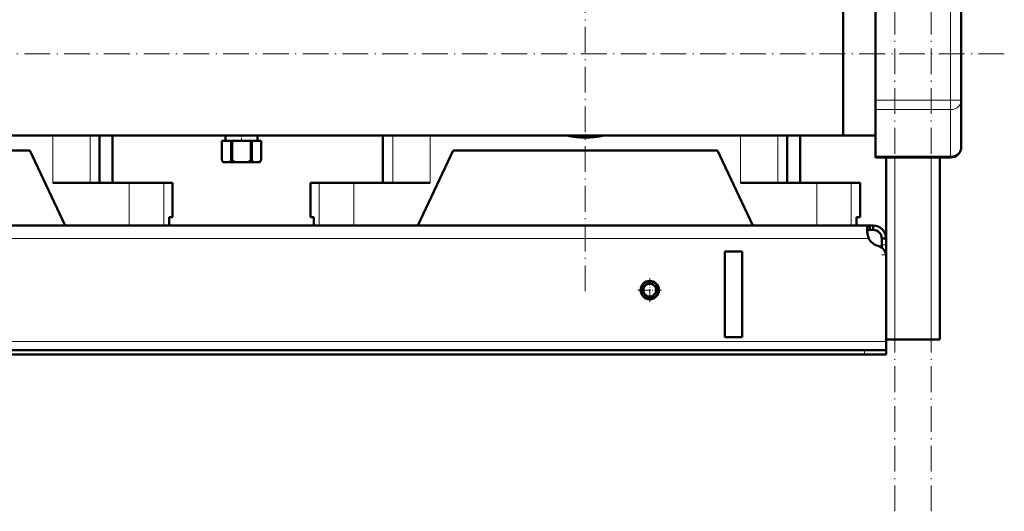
# Model space of a CAD drawing. Extents: x -1358 to 1757, y -1506 to 612.
# Tile 51 of 86: x 34 to 492, y -348 to -120. Entities that reach past the tile are written whole.
import ezdxf

# ---------------------------------------------------------------- set-up
doc = ezdxf.new("R2010")
doc.units = 0
doc.linetypes.add('DASHDOT', pattern=[18.5, 12, -3, 0.5, -3])

msp = doc.modelspace()

# ---------------------------------------------------------------- linework, layer by layer
at = {"color": 7, "linetype": 'DASHDOT', "lineweight": 18}
for p, q in [((440.79, -348.42), (440.79, 611.58)), ((457.79, -348.42), (457.79, 611.58)), ((296.79, -245.92), (296.79, 120.08)), ((491.79, -135.42), (-228.19, -135.42))]:
    msp.add_line(p, q, dxfattribs=at)
at = {"color": 7, "lineweight": 50}
for p, q in [((416.79, -97.37), (416.79, -135.42)), ((416.79, -173.47), (416.79, -102.03)), ((431.79, -113.77), (431.79, -157.07)), ((471.79, -157.07), (471.79, -113.77)), ((416.79, -135.42), (416.79, -173.47)), ((431.79, -161.4), (431.79, -157.07)), ((471.79, -178.72), (471.79, -157.07)), ((431.79, -161.4), (431.79, -183.05)), ((416.79, -173.47), (-143.21, -173.47)), ((70.69, -173.47), (70.69, -195.42)), ((76.79, -195.42), (76.79, -173.47)), ((129.29, -173.47), (129.29, -175.92)), ((144.29, -173.47), (144.29, -175.92)), ((202.54, -173.47), (202.54, -195.42)), ((390.69, -173.47), (390.69, -195.42)), ((396.79, -195.42), (396.79, -173.47)), ((416.79, -173.47), (431.79, -173.47)), ((127.69, -175.92), (127.69, -175.92)), ((127.69, -175.92), (127.69, -184.92)), ((132.03, -175.92), (127.69, -175.92)), ((127.69, -175.92), (127.69, -184.92)), ((132.03, -175.92), (132.03, -184.92)), ((132.03, -175.92), (132.45, -175.92)), ((132.45, -175.92), (132.45, -184.92)), ((141.13, -175.92), (132.45, -175.92)), ((141.13, -175.92), (141.13, -184.92)), ((141.13, -175.92), (141.55, -175.92)), ((141.55, -175.92), (141.55, -184.92)), ((145.89, -175.92), (141.55, -175.92)), ((145.89, -175.92), (145.89, -184.92)), ((145.89, -175.92), (145.89, -175.92)), ((145.89, -175.92), (145.89, -184.92)), ((38.29, -180.42), (-84.71, -180.42)), ((38.29, -180.42), (54.79, -215.42)), ((218.79, -215.42), (235.29, -180.42)), ((358.29, -180.42), (235.29, -180.42)), ((358.29, -180.42), (374.79, -215.42)), ((431.79, -183.72), (431.79, -183.05)), ((127.69, -184.92), (127.69, -184.92)), ((128.27, -185.92), (127.69, -184.92)), ((128.27, -185.92), (128.39, -185.92)), ((131.33, -185.92), (128.39, -185.92)), ((131.33, -185.92), (133.85, -185.92)), ((132.03, -184.92), (132.45, -184.92)), ((139.73, -185.92), (133.85, -185.92)), ((139.73, -185.92), (142.25, -185.92)), ((141.13, -184.92), (141.55, -184.92)), ((145.19, -185.92), (142.25, -185.92)), ((145.19, -185.92), (145.31, -185.92)), ((145.31, -185.92), (145.89, -184.92)), ((145.89, -184.92), (145.89, -184.92)), ((431.79, -183.72), (466.79, -183.72)), ((436.79, -229.67), (436.79, -183.72)), ((461.79, -268.42), (461.79, -183.72)), ((49.04, -195.42), (84.54, -195.42)), ((76.79, -195.42), (80.02, -195.42)), ((84.54, -195.42), (100.58, -195.42)), ((100.58, -195.42), (104.64, -195.42)), ((104.64, -211.42), (104.64, -195.42)), ((168.94, -195.42), (173, -195.42)), ((168.94, -211.42), (168.94, -195.42)), ((173, -195.42), (189.04, -195.42)), ((189.04, -195.42), (224.54, -195.42)), ((369.04, -195.42), (404.54, -195.42)), ((396.79, -195.42), (400.02, -195.42)), ((404.54, -195.42), (420.58, -195.42)), ((420.58, -195.42), (424.64, -195.42)), ((424.64, -211.42), (424.64, -195.42)), ((103.07, -215.42), (103.07, -211.42)), ((104.64, -211.42), (103.07, -211.42)), ((103.07, -211.42), (103.07, -215.42)), ((170.51, -211.42), (168.94, -211.42)), ((170.51, -211.42), (170.51, -215.42)), ((423.07, -215.42), (423.07, -211.42)), ((424.64, -211.42), (423.07, -211.42)), ((423.07, -211.42), (423.07, -215.42)), ((429.26, -215.42), (-155.67, -215.42)), ((84.54, -215.42), (54.79, -215.42)), ((100.58, -215.42), (84.54, -215.42)), ((103.07, -215.42), (100.58, -215.42)), ((173, -215.42), (170.51, -215.42)), ((189.04, -215.42), (173, -215.42)), ((218.79, -215.42), (189.04, -215.42)), ((404.54, -215.42), (374.79, -215.42)), ((420.58, -215.42), (404.54, -215.42)), ((423.07, -215.42), (420.58, -215.42)), ((429.26, -215.42), (429.26, -217.42)), ((430.79, -215.42), (429.26, -215.42)), ((430.79, -217.42), (429.26, -217.42)), ((430.79, -215.42), (430.79, -217.42)), ((434.79, -221.42), (434.79, -224.42)), ((436.79, -221.42), (434.79, -221.42)), ((434.79, -224.42), (434.79, -225.67)), ((436.79, -221.42), (436.79, -224.42)), ((436.79, -224.42), (436.79, -228.94)), ((369.79, -227.42), (361.79, -227.42)), ((361.79, -227.42), (361.79, -267.42)), ((369.79, -227.42), (369.79, -267.42)), ((436.79, -228.94), (436.79, -268.42)), ((436.79, -229.67), (436.79, -269.42)), ((369.79, -267.42), (361.79, -267.42)), ((440.79, -268.42), (436.79, -268.42)), ((436.79, -269.42), (436.79, -273.42)), ((457.79, -268.42), (440.79, -268.42)), ((461.79, -268.42), (457.79, -268.42)), ((426.79, -273.42), (-153.21, -273.42)), ((426.79, -273.42), (436.79, -273.42)), ((436.79, -273.42), (436.79, -275.42)), ((-153.21, -275.42), (426.79, -275.42)), ((426.79, -275.42), (436.79, -275.42))]:
    msp.add_line(p, q, dxfattribs=at)
at = {"color": 7, "lineweight": 18}
for p, q in [((466.79, -157.07), (466.79, -113.77)), ((431.79, -157.07), (466.79, -157.07)), ((466.79, -161.4), (466.79, -157.07)), ((471.79, -157.07), (466.79, -157.07)), ((431.79, -161.4), (466.79, -161.4)), ((466.79, -183.05), (466.79, -161.4)), ((49.04, -173.47), (49.04, -195.42)), ((66.41, -173.47), (66.41, -195.42)), ((207.18, -173.47), (207.18, -195.42)), ((224.54, -173.47), (224.54, -195.42)), ((369.04, -173.47), (369.04, -195.42)), ((386.41, -173.47), (386.41, -195.42)), ((431.79, -183.05), (466.79, -183.05)), ((466.79, -183.72), (466.79, -183.05)), ((440.79, -268.42), (440.79, -183.72)), ((457.79, -268.42), (457.79, -183.72)), ((84.54, -195.42), (84.54, -215.42)), ((100.58, -195.42), (100.58, -215.42)), ((173, -195.42), (173, -215.42)), ((189.04, -195.42), (189.04, -215.42)), ((404.54, -195.42), (404.54, -215.42)), ((420.58, -195.42), (420.58, -215.42)), ((428.76, -221.42), (-155.18, -221.42)), ((436.79, -224.42), (434.79, -224.42)), ((436.79, -228.94), (436.74, -228.94)), ((436.79, -269.42), (-163.21, -269.42)), ((426.79, -273.42), (426.79, -275.42))]:
    msp.add_line(p, q, dxfattribs=at)
at = {"color": 7, "linetype": 'DASHDOT', "lineweight": 18, "ltscale": 0.073501}
msp.add_line((136.79, -173.23), (136.79, -176.17), dxfattribs=at)
at = {"color": 7, "linetype": 'DASHDOT', "lineweight": 18, "ltscale": 0.060001}
msp.add_line((436.99, -228.94), (434.59, -228.94), dxfattribs=at)
at = {"color": 7, "linetype": 'DASHDOT', "lineweight": 18, "ltscale": 0.27625}
for p, q in [((326.79, -239.9), (326.79, -250.95)), ((332.32, -245.42), (321.27, -245.42))]:
    msp.add_line(p, q, dxfattribs=at)
at = {"color": 7, "linetype": 'DASHDOT', "lineweight": 18, "ltscale": 0.060015}
msp.add_line((426.79, -273.22), (426.79, -275.62), dxfattribs=at)
at = {"color": 7, "lineweight": 50}
for points in [[(429.26, -215.42), (429, -215.44), (428.77, -215.5), (428.51, -215.65), (428.29, -215.87), (428.13, -216.18), (428.03, -216.46), (427.97, -216.79), (427.91, -217.55)], [(427.91, -217.55), (427.97, -218.46), (428.13, -219.43), (428.4, -220.44), (428.76, -221.42)], [(429.26, -217.42), (428.95, -217.44), (428.68, -217.5), (428.39, -217.65), (428.16, -217.88), (428.01, -218.18), (427.96, -218.36)]]:
    msp.add_lwpolyline(points, dxfattribs=at)
for radius in [4.25, 4, 3]:
    msp.add_circle((326.79, -245.42), radius, dxfattribs=at)
for centre, radius, start, end in [((296.79, -135.42), 39, 257.3288, 282.6712), ((296.79, -135.42), 39, 257.3286, 282.6714), ((466.79, -178.72), 5, 270, 360), ((134.69, -180.79), 8.13, 210.5839, 219.1924), ((125.03, -180.79), 8.13, 320.8076, 329.4161), ((139.76, -176.19), 11.38, 230.0555, 238.7162), ((133.82, -176.19), 11.38, 301.2838, 309.9445), ((148.55, -180.79), 8.13, 210.5839, 219.1924), ((138.89, -180.79), 8.13, 320.8076, 329.4161), ((438.75, -217.17), 10.86, 186.3219, 203.0666), ((430.79, -221.42), 6, 360, 90), ((430.79, -221.42), 4, 360, 90), ((434.91, -218.08), 7, 208.487, 254.9151), ((431.79, -229.67), 5, 360, 74.9151)]:
    msp.add_arc(centre, radius, start, end, dxfattribs=at)
at = {"color": 7, "lineweight": 18}
for centre in [(466.79, -157.07), (466.79, -178.72)]:
    msp.add_ellipse(centre, major_axis=(5, 0), ratio=0.866025, start_param=4.712389, end_param=6.283185, dxfattribs=at)

doc.saveas('drawing.dxf')
